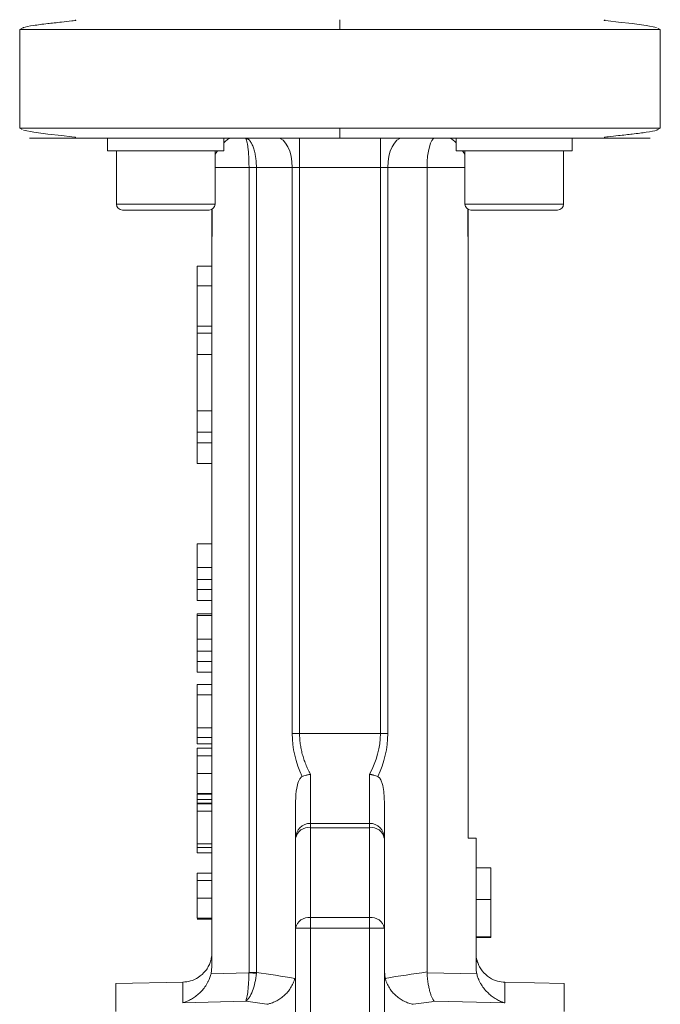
# Model space of a CAD drawing. Header units: millimetres. Extents: x 104 to 691, y -53 to 667.
# Tile 21 of 29: x 531 to 596, y 343 to 442. Entities that reach past the tile are written whole.
import ezdxf

# ---------------------------------------------------------------- set-up
doc = ezdxf.new("R2010")
doc.units = ezdxf.units.MM

msp = doc.modelspace()

# ---------------------------------------------------------------- linework, layer by layer
at = {"color": 7, "linetype": 'Continuous', "lineweight": 15}
for p, q in [((531.5, 441.62), (531.185, 441.448)), ((531.185, 441.448), (531.185, 431.448)), ((596.185, 441.448), (595.922, 441.591)), ((596.185, 431.448), (596.185, 441.448)), ((531.185, 431.448), (531.448, 431.305)), ((595.87, 431.277), (596.185, 431.448)), ((540.106, 430.448), (540.106, 429.148)), ((551.897, 430.448), (540.106, 430.448)), ((551.897, 430.448), (551.897, 429.148)), ((575.461, 430.448), (575.461, 429.148)), ((587.252, 430.448), (575.461, 430.448)), ((587.252, 430.448), (587.252, 429.148)), ((551.897, 429.148), (540.106, 429.148)), ((541.006, 429.148), (541.006, 423.748)), ((551.006, 423.748), (551.006, 429.148)), ((587.252, 429.148), (575.461, 429.148)), ((576.361, 429.148), (576.361, 423.748)), ((586.361, 423.748), (586.361, 429.148)), ((555.202, 427.448), (554.452, 427.448)), ((554.452, 427.448), (554.452, 345.831)), ((555.202, 427.448), (558.836, 427.448)), ((555.202, 345.831), (555.202, 427.448)), ((558.836, 427.448), (559.586, 427.448)), ((558.836, 427.448), (558.836, 370.053)), ((559.586, 427.448), (567.782, 427.448)), ((559.586, 370.053), (559.586, 427.448)), ((568.532, 427.448), (567.782, 427.448)), ((567.782, 370.053), (567.782, 427.448)), ((568.532, 427.448), (572.514, 427.448)), ((568.532, 370.053), (568.532, 427.448)), ((572.514, 345.88), (572.514, 427.448)), ((550.406, 423.148), (541.606, 423.148)), ((550.684, 423.217), (550.684, 420.448)), ((550.717, 420.448), (550.717, 423.235)), ((576.651, 423.235), (576.651, 420.448)), ((576.684, 420.448), (576.684, 423.216)), ((576.685, 423.216), (576.685, 420.448)), ((585.761, 423.148), (576.961, 423.148)), ((550.684, 420.448), (550.684, 346.419)), ((550.717, 420.448), (550.684, 420.448)), ((576.684, 420.448), (576.651, 420.448)), ((576.684, 359.448), (576.684, 420.448)), ((576.685, 420.448), (576.685, 359.448)), ((549.184, 415.448), (549.184, 417.448)), ((550.684, 417.448), (549.184, 417.448)), ((550.684, 415.448), (549.184, 415.448)), ((549.185, 411.365), (549.185, 415.448)), ((550.684, 411.365), (549.185, 411.365)), ((550.684, 410.645), (549.185, 410.645)), ((549.185, 408.48), (549.185, 410.645)), ((550.684, 408.48), (549.185, 408.48)), ((549.185, 402.797), (549.185, 408.48)), ((549.185, 402.797), (550.684, 402.797)), ((549.185, 400.61), (549.185, 402.797)), ((550.684, 400.61), (549.185, 400.61)), ((550.684, 399.532), (549.185, 399.532)), ((549.185, 397.448), (549.185, 399.532)), ((550.684, 397.448), (549.185, 397.448)), ((549.185, 389.295), (550.684, 389.295)), ((549.185, 389.295), (549.185, 386.901)), ((549.185, 385.664), (550.684, 385.664)), ((549.185, 384.646), (550.684, 384.646)), ((549.185, 383.551), (550.684, 383.551)), ((549.184, 382.025), (550.684, 382.025)), ((549.184, 382.025), (549.184, 379.632)), ((549.185, 382.205), (549.185, 382.025)), ((549.185, 382.205), (550.684, 382.205)), ((549.184, 379.632), (550.684, 379.632)), ((549.184, 378.395), (550.684, 378.395)), ((549.184, 377.377), (550.684, 377.377)), ((549.184, 376.282), (550.684, 376.282)), ((549.184, 375.025), (549.184, 373.982)), ((549.184, 375.025), (550.684, 375.025)), ((549.184, 373.982), (550.684, 373.982)), ((549.184, 373.982), (549.184, 370.628)), ((549.184, 370.628), (550.684, 370.628)), ((549.184, 370.628), (549.184, 369.641)), ((549.184, 369.641), (550.684, 369.641)), ((559.586, 370.053), (558.836, 370.053)), ((567.782, 370.053), (559.586, 370.053)), ((568.532, 370.053), (567.782, 370.053)), ((549.184, 368.564), (550.684, 368.564)), ((549.185, 369.013), (550.684, 369.013)), ((549.184, 367.801), (550.684, 367.801)), ((549.184, 366.008), (550.684, 366.008)), ((550.684, 363.987), (549.184, 363.987)), ((549.184, 363.897), (550.684, 363.897)), ((549.185, 363.897), (549.185, 363.359)), ((550.684, 363), (549.184, 363)), ((549.184, 363), (549.184, 362.91)), ((549.184, 362.91), (549.184, 362.192)), ((549.184, 362.91), (550.684, 362.91)), ((549.185, 363.359), (550.684, 363.359)), ((549.185, 363.359), (549.185, 363)), ((568.184, 345.972), (568.184, 363.179)), ((549.184, 362.192), (550.684, 362.192)), ((549.184, 362.192), (549.184, 358.872)), ((566.683, 360.948), (560.683, 360.948)), ((560.683, 351.388), (560.683, 360.509)), ((560.683, 360.509), (566.683, 360.509)), ((566.683, 360.948), (566.683, 360.948)), ((566.683, 351.388), (566.683, 360.509)), ((549.184, 358.872), (550.684, 358.872)), ((549.184, 358.513), (550.684, 358.513)), ((549.185, 358.513), (549.185, 357.974)), ((559.183, 350.327), (559.183, 359.448)), ((568.183, 350.327), (568.183, 359.448)), ((568.183, 359.448), (568.183, 359.448)), ((576.684, 359.448), (577.484, 359.448)), ((577.484, 359.448), (577.484, 346.401)), ((577.485, 359.448), (577.484, 359.448)), ((577.485, 356.448), (577.485, 359.448)), ((550.684, 357.974), (549.185, 357.974)), ((549.185, 355.91), (550.684, 355.91)), ((577.484, 353.215), (577.484, 356.448)), ((577.484, 356.448), (578.984, 356.448)), ((578.984, 356.448), (578.984, 356.448)), ((578.984, 356.448), (578.985, 354.676)), ((578.985, 353.215), (578.984, 356.448)), ((578.984, 356.448), (578.985, 356.448)), ((578.985, 354.675), (578.985, 356.448)), ((578.985, 356.448), (578.985, 356.448)), ((578.985, 356.448), (578.985, 353.204)), ((578.985, 352.769), (578.985, 356.359)), ((578.985, 356.359), (578.985, 356.359)), ((578.985, 356.359), (578.985, 355.461)), ((578.985, 356.359), (578.985, 356.359)), ((549.185, 355.147), (550.684, 355.147)), ((578.985, 355.461), (578.985, 355.461)), ((578.985, 355.461), (578.985, 353.648)), ((549.185, 353.354), (550.684, 353.354)), ((577.484, 349.448), (577.484, 353.215)), ((577.484, 353.215), (578.985, 353.215)), ((578.984, 349.448), (578.985, 353.215)), ((578.985, 353.204), (578.985, 349.448)), ((578.985, 352.679), (578.985, 352.769)), ((578.985, 352.769), (578.985, 352.769)), ((578.985, 352.679), (578.985, 352.679)), ((578.985, 351.858), (578.984, 349.448)), ((578.985, 349.448), (578.985, 351.922)), ((578.985, 351.796), (578.985, 351.796)), ((550.684, 351.333), (549.185, 351.333)), ((549.185, 351.243), (550.684, 351.243)), ((560.683, 350.327), (560.683, 351.388)), ((566.683, 351.388), (560.683, 351.388)), ((578.985, 351.333), (578.985, 351.423)), ((578.985, 351.423), (578.985, 351.423)), ((578.985, 351.333), (578.985, 351.333)), ((559.183, 350.327), (560.683, 350.327)), ((559.183, 337.275), (559.183, 350.327)), ((560.683, 337.275), (560.683, 350.327)), ((560.683, 350.327), (566.683, 350.327)), ((566.683, 337.275), (566.683, 350.327)), ((566.683, 350.327), (568.183, 350.327)), ((568.183, 337.275), (568.183, 350.327)), ((577.484, 349.448), (578.984, 349.448)), ((577.485, 347.572), (577.485, 349.359)), ((578.985, 349.359), (577.485, 349.359)), ((578.984, 349.448), (578.984, 349.448)), ((578.984, 349.448), (578.985, 349.448)), ((578.985, 349.448), (578.985, 349.448)), ((550.602, 345.702), (550.684, 346.419)), ((554.451, 345.79), (550.602, 345.702)), ((555.202, 345.831), (555.196, 345.75)), ((568.184, 345.972), (568.275, 345.225)), ((572.514, 345.88), (572.517, 345.799)), ((577.567, 345.683), (572.517, 345.799)), ((547.751, 344.848), (540.935, 344.698)), ((586.435, 344.698), (580.419, 344.831)), ((547.75, 342.756), (554.116, 342.901)), ((554.116, 342.901), (556.25, 342.596)), ((580.418, 342.737), (573.252, 342.901))]:
    msp.add_line(p, q, dxfattribs=at)
at = {"color": 8, "linetype": 'Continuous', "lineweight": 15}
for p, q in [((531.185, 441.448), (563.684, 441.448)), ((563.684, 441.448), (596.185, 441.448)), ((563.684, 431.448), (531.185, 431.448)), ((563.684, 431.448), (596.185, 431.448)), ((551.006, 427.448), (554.452, 427.448)), ((572.514, 427.448), (576.361, 427.448)), ((541.006, 423.748), (551.006, 423.748)), ((576.361, 423.748), (586.361, 423.748)), ((549.185, 386.901), (550.684, 386.901))]:
    msp.add_line(p, q, dxfattribs=at)
at = {"color": 7, "linetype": 'Continuous', "lineweight": 15, "flags": 128}
for points in [[(595.802, 441.656), (594.759, 441.864), (593.342, 442.052), (591.928, 442.205), (590.883, 442.316), (590.595, 442.356), (590.553, 442.364), (590.536, 442.368), (590.523, 442.372), (590.518, 442.374), (590.513, 442.376), (590.509, 442.378), (590.506, 442.379), (590.504, 442.381), (590.503, 442.383), (590.503, 442.386), (590.512, 442.393), (590.535, 442.398), (590.595, 442.402), (590.595, 442.402)], [(531.567, 431.241), (532.61, 431.033), (534.027, 430.845), (535.442, 430.692), (536.487, 430.581), (536.775, 430.541), (536.817, 430.533), (536.834, 430.529), (536.847, 430.525), (536.852, 430.523), (536.857, 430.521), (536.861, 430.519), (536.864, 430.518), (536.866, 430.516), (536.867, 430.514), (536.867, 430.511), (536.858, 430.504), (536.835, 430.498), (536.775, 430.495), (536.775, 430.495)], [(558.836, 427.448), (558.807, 428.034), (558.722, 428.597), (558.583, 429.115), (558.397, 429.57), (558.169, 429.943), (557.91, 430.22), (557.629, 430.391), (557.336, 430.448)], [(559.586, 430.448), (559.586, 430.391), (559.586, 430.22), (559.586, 429.943), (559.586, 429.57), (559.586, 429.115), (559.586, 428.597), (559.586, 428.034), (559.586, 427.448)], [(567.782, 427.448), (567.782, 428.034), (567.782, 428.597), (567.782, 429.115), (567.782, 429.57), (567.782, 429.943), (567.782, 430.22), (567.782, 430.391), (567.782, 430.448)], [(570.032, 430.448), (569.74, 430.391), (569.458, 430.22), (569.199, 429.943), (568.972, 429.57), (568.785, 429.115), (568.646, 428.597), (568.561, 428.034), (568.532, 427.448)], [(576.685, 416.448), (576.685, 416.841), (576.685, 417.173), (576.685, 417.395), (576.685, 417.473), (576.685, 417.395), (576.685, 417.173), (576.685, 416.841), (576.685, 416.448), (576.685, 416.056), (576.685, 415.724), (576.685, 415.501), (576.685, 415.423), (576.685, 415.501), (576.685, 415.724), (576.685, 416.056), (576.685, 416.448)], [(549.185, 410.645), (549.185, 410.773), (549.185, 410.891), (549.185, 410.998), (549.185, 411.094), (549.185, 411.179), (549.185, 411.252), (549.185, 411.314), (549.185, 411.365)], [(549.185, 399.532), (549.185, 399.6), (549.185, 399.688), (549.185, 399.796), (549.185, 399.922), (549.185, 400.067), (549.185, 400.231), (549.185, 400.412), (549.185, 400.61)], [(576.684, 362.448), (576.684, 362.841), (576.684, 363.173), (576.684, 363.395), (576.684, 363.473), (576.684, 363.395), (576.684, 363.173), (576.684, 362.841), (576.684, 362.448), (576.684, 362.056), (576.684, 361.724), (576.684, 361.501), (576.684, 361.423), (576.684, 361.501), (576.684, 361.724), (576.684, 362.056), (576.684, 362.448)], [(560.683, 360.509), (560.683, 360.608), (560.683, 360.696), (560.683, 360.771), (560.683, 360.834), (560.683, 360.884), (560.683, 360.92), (560.683, 360.941), (560.683, 360.948)], [(566.683, 360.509), (566.683, 360.608), (566.683, 360.696), (566.683, 360.771), (566.683, 360.834), (566.683, 360.884), (566.683, 360.92), (566.683, 360.941), (566.683, 360.948)], [(566.683, 350.327), (566.683, 350.474), (566.683, 350.62), (566.683, 350.763), (566.683, 350.901), (566.683, 351.034), (566.683, 351.161), (566.683, 351.279), (566.683, 351.388)], [(555.196, 345.75), (555.11, 345.754), (555.021, 345.759), (554.93, 345.764), (554.837, 345.769), (554.742, 345.774), (554.646, 345.779), (554.549, 345.785), (554.451, 345.79)], [(540.934, 341.867), (540.934, 343.1), (540.934, 343.986), (540.934, 344.52), (540.935, 344.698)], [(586.435, 341.867), (586.435, 343.1), (586.435, 343.986), (586.435, 344.52), (586.435, 344.698), (586.434, 344.52), (586.434, 343.986), (586.434, 343.1), (586.434, 341.867)]]:
    msp.add_lwpolyline(points, dxfattribs=at)
at = {"color": 8, "linetype": 'Continuous', "lineweight": 15, "flags": 128}
for points in [[(560.684, 365.935), (560.684, 363.67), (560.684, 361.572), (560.684, 360.861)], [(566.684, 365.935), (566.684, 363.67), (566.684, 361.572), (566.684, 360.863)], [(547.751, 344.848), (547.75, 344.717), (547.75, 344.322), (547.75, 343.668), (547.75, 342.756)], [(580.419, 344.831), (580.419, 344.699), (580.418, 344.305), (580.418, 343.65), (580.418, 342.737)]]:
    msp.add_lwpolyline(points, dxfattribs=at)
at = {"color": 7, "linetype": 'Continuous', "lineweight": 15}
for centre, radius, start, end in [((541.606, 423.748), 0.6, 180, 270), ((550.406, 423.748), 0.6, 270, 0), ((576.961, 423.748), 0.6, 180, 270), ((585.761, 423.748), 0.6, 270, 0), ((560.683, 359.448), 1.5, 90, 180.00162), ((560.495, 359.183), 1.339, 81.94974, 168.57921), ((566.683, 359.448), 1.5, 0.00162, 90), ((566.683, 359.448), 1.5, 359.99838, 90), ((566.87, 359.183), 1.339, 11.42468, 98.04852), ((560.495, 350.062), 1.339, 81.94963, 168.58008), ((566.87, 350.062), 1.339, 11.42126, 98.05011)]:
    msp.add_arc(centre, radius, start, end, dxfattribs=at)
msp.add_ellipse((573.318, 427.448), major_axis=(0, 3), ratio=0.267921, start_param=0, end_param=1.570796, dxfattribs=at)
for points, knots in [([(536.798, 442.403), (536.81, 442.402), (536.833, 442.399), (536.856, 442.394), (536.868, 442.388), (536.868, 442.384), (536.866, 442.381), (536.864, 442.379), (536.861, 442.378), (536.857, 442.376), (536.852, 442.374), (536.844, 442.371), (536.828, 442.367), (536.804, 442.361), (536.675, 442.337), (536.189, 442.282), (535.21, 442.181), (533.829, 442.036), (532.484, 441.852), (531.641, 441.708), (531.519, 441.632), (531.5, 441.62)], [0, 0, 0, 0, 0.0062774, 0.0112138, 0.0145544, 0.0156808, 0.0161289, 0.0165166, 0.0168637, 0.0171963, 0.0175461, 0.0179351, 0.0189047, 0.0209577, 0.0238049, 0.0527175, 0.1760249, 0.3756435, 0.6368465, 0.9420456, 1, 1, 1, 1]), ([(563.684, 442.448), (563.684, 442.448), (563.684, 442.427), (563.684, 442.33), (563.684, 442.253), (563.684, 442.058), (563.684, 441.94), (563.684, 441.693), (563.684, 441.566), (563.684, 441.448)], [0, 0, 0, 0, 0.25, 0.25, 0.5, 0.5, 0.75, 0.75, 1, 1, 1, 1]), ([(563.684, 431.448), (563.684, 431.331), (563.684, 431.203), (563.684, 430.957), (563.684, 430.839), (563.684, 430.644), (563.684, 430.567), (563.684, 430.47), (563.684, 430.448), (563.684, 430.448)], [0, 0, 0, 0, 0.25, 0.25, 0.5, 0.5, 0.75, 0.75, 1, 1, 1, 1]), ([(533.154, 430.448), (532.879, 430.448), (532.327, 430.448), (532.108, 430.448), (532.346, 430.448), (533.072, 430.448), (534.242, 430.448), (535.809, 430.448), (537.709, 430.448), (539.873, 430.448), (542.229, 430.448), (544.959, 430.448), (548.047, 430.448), (551.445, 430.448), (555.232, 430.448), (559.307, 430.448), (562.286, 430.448), (563.684, 430.448)], [0, 0, 0, 0, 0.06808, 0.136689, 0.205298, 0.273378, 0.340422, 0.40597, 0.469625, 0.531061, 0.590031, 0.646361, 0.716872, 0.782747, 0.844061, 0.926836, 1, 1, 1, 1]), ([(551.897, 429.954), (552.031, 430.087), (552.328, 430.384), (552.541, 430.425), (552.659, 430.448)], [0, 0, 0, 0, 0.448294, 1, 1, 1, 1]), ([(555.202, 427.448), (555.202, 427.504), (555.201, 427.615), (555.196, 427.782), (555.187, 427.948), (555.174, 428.113), (555.158, 428.277), (555.138, 428.438), (555.097, 428.723), (555.015, 429.123), (554.873, 429.574), (554.698, 429.954), (554.539, 430.177), (554.406, 430.306), (554.306, 430.378), (554.185, 430.436), (554.097, 430.444), (554.05, 430.448)], [0, 0, 0, 0, 0.035186, 0.070506, 0.105964, 0.14156, 0.177297, 0.213177, 0.249201, 0.371082, 0.49862, 0.617518, 0.748871, 0.7961, 0.853701, 0.921669, 1, 1, 1, 1]), ([(554.05, 430.448), (554.058, 430.448), (554.072, 430.446), (554.094, 430.432), (554.114, 430.412), (554.132, 430.386), (554.149, 430.357), (554.165, 430.324), (554.179, 430.29), (554.192, 430.256), (554.226, 430.156), (554.276, 429.954), (554.338, 429.574), (554.387, 429.123), (554.418, 428.686), (554.436, 428.319), (554.445, 428.032), (554.451, 427.741), (554.452, 427.546), (554.452, 427.448)], [0, 0, 0, 0, 0.036109, 0.070169, 0.102181, 0.132142, 0.160055, 0.185918, 0.209732, 0.231497, 0.251212, 0.382554, 0.501458, 0.628986, 0.750872, 0.813798, 0.876288, 0.938352, 1, 1, 1, 1]), ([(594.216, 430.448), (594.573, 430.448), (594.836, 430.448), (595.157, 430.448), (595.215, 430.448), (595.123, 430.448), (594.973, 430.448), (594.472, 430.448), (594.123, 430.448), (593.243, 430.448), (592.714, 430.448), (591.503, 430.448), (590.822, 430.448), (589.341, 430.448), (588.541, 430.448), (586.857, 430.448), (585.973, 430.448), (583.242, 430.448), (581.32, 430.448), (577.484, 430.448), (575.57, 430.448), (571.878, 430.448), (570.101, 430.448), (566.742, 430.448), (565.16, 430.448), (563.684, 430.448)], [0, 0, 0, 0, 0.0625, 0.0625, 0.125, 0.125, 0.1875, 0.1875, 0.25, 0.25, 0.3125, 0.3125, 0.375, 0.375, 0.4375, 0.4375, 0.5, 0.5, 0.625, 0.625, 0.75, 0.75, 0.875, 0.875, 1, 1, 1, 1]), ([(574.709, 430.448), (574.841, 430.42), (575.055, 430.375), (575.348, 430.081), (575.461, 429.969)], [0, 0, 0, 0, 0.616479, 1, 1, 1, 1]), ([(590.572, 430.494), (590.559, 430.495), (590.537, 430.498), (590.513, 430.503), (590.502, 430.508), (590.502, 430.513), (590.504, 430.516), (590.506, 430.517), (590.509, 430.519), (590.513, 430.521), (590.518, 430.523), (590.526, 430.526), (590.542, 430.53), (590.566, 430.536), (590.695, 430.56), (591.181, 430.615), (592.16, 430.715), (593.54, 430.861), (594.885, 431.044), (595.729, 431.189), (595.85, 431.265), (595.87, 431.277)], [0, 0, 0, 0, 0.0062757, 0.0112136, 0.0145548, 0.0156819, 0.0161302, 0.0165181, 0.0168655, 0.0171983, 0.0175463, 0.0179373, 0.0189067, 0.0209576, 0.0238043, 0.0527109, 0.1760026, 0.3756042, 0.6367886, 0.9419674, 1, 1, 1, 1]), ([(551.006, 428.664), (551.042, 428.764), (551.111, 428.954), (551.214, 429.086), (551.264, 429.148)], [0, 0, 0, 0, 0.522113, 1, 1, 1, 1]), ([(576.103, 429.148), (576.154, 429.085), (576.259, 428.954), (576.326, 428.76), (576.361, 428.661)], [0, 0, 0, 0, 0.485926, 1, 1, 1, 1]), ([(549.185, 386.901), (549.185, 386.836), (549.185, 386.708), (549.185, 386.524), (549.185, 386.351), (549.185, 386.191), (549.185, 386.042), (549.185, 385.905), (549.185, 385.78), (549.185, 385.702), (549.185, 385.664)], [0, 0, 0, 0, 0.157891, 0.306795, 0.445675, 0.574557, 0.694631, 0.805977, 0.907764, 1, 1, 1, 1]), ([(549.185, 385.664), (549.185, 385.572), (549.185, 385.386), (549.185, 385.03), (549.185, 384.799), (549.185, 384.646)], [0, 0, 0, 0, 0.2512243, 0.5029426, 1, 1, 1, 1]), ([(549.185, 384.646), (549.185, 384.423), (549.185, 383.975), (549.185, 383.615), (549.185, 383.574), (549.185, 383.551)], [0, 0, 0, 0, 0.306803, 0.615224, 1, 1, 1, 1]), ([(549.184, 379.632), (549.184, 379.528), (549.184, 379.321), (549.184, 378.906), (549.184, 378.599), (549.184, 378.395)], [0, 0, 0, 0, 0.250295, 0.500645, 1, 1, 1, 1]), ([(549.184, 378.395), (549.184, 378.298), (549.184, 378.109), (549.184, 377.842), (549.184, 377.595), (549.184, 377.449), (549.184, 377.377)], [0, 0, 0, 0, 0.261213, 0.512048, 0.757793, 1, 1, 1, 1]), ([(549.184, 377.377), (549.184, 377.332), (549.184, 377.242), (549.184, 377.118), (549.184, 377.003), (549.184, 376.893), (549.184, 376.796), (549.184, 376.706), (549.184, 376.625), (549.184, 376.551), (549.184, 376.489), (549.184, 376.432), (549.184, 376.386), (549.184, 376.349), (549.184, 376.317), (549.184, 376.297), (549.184, 376.284), (549.184, 376.283), (549.184, 376.282)], [0, 0, 0, 0, 0.056809, 0.113874, 0.170522, 0.227532, 0.285334, 0.343678, 0.403164, 0.464002, 0.525827, 0.589097, 0.653293, 0.719115, 0.786763, 0.855798, 0.926841, 1, 1, 1, 1]), ([(549.185, 369.641), (549.185, 369.583), (549.185, 369.38), (549.185, 369.158), (549.185, 369.023), (549.185, 369.015), (549.185, 369.013)], [0, 0, 0, 0, 0.130905, 0.456467, 0.839505, 1, 1, 1, 1]), ([(560.684, 365.935), (560.639, 366.018), (560.551, 366.185), (560.427, 366.438), (560.311, 366.693), (560.204, 366.947), (560.105, 367.203), (560.015, 367.459), (559.934, 367.715), (559.837, 368.058), (559.736, 368.488), (559.65, 369.009), (559.596, 369.531), (559.589, 369.879), (559.586, 370.053)], [0, 0, 0, 0, 0.067394, 0.133857, 0.199432, 0.26417, 0.328118, 0.391328, 0.453854, 0.515751, 0.638758, 0.760132, 0.880375, 1, 1, 1, 1]), ([(549.184, 368.564), (549.184, 368.549), (549.184, 368.52), (549.184, 368.265), (549.184, 367.913), (549.184, 367.801)], [0, 0, 0, 0, 0.40428, 0.811687, 1, 1, 1, 1]), ([(549.184, 367.801), (549.184, 367.62), (549.184, 367.245), (549.184, 366.579), (549.184, 366.158), (549.184, 366.008)], [0, 0, 0, 0, 0.374467, 0.776808, 1, 1, 1, 1]), ([(549.184, 366.008), (549.184, 365.753), (549.184, 365.293), (549.184, 364.696), (549.184, 364.279), (549.184, 364.061), (549.184, 364.008), (549.184, 363.987)], [0, 0, 0, 0, 0.253956, 0.459781, 0.665653, 0.870654, 1, 1, 1, 1]), ([(559.853, 365.689), (559.758, 365.652), (559.683, 365.569), (559.563, 365.387), (559.516, 365.285), (559.396, 364.973), (559.342, 364.751), (559.217, 364.086), (559.184, 363.635), (559.184, 363.179)], [0, 0, 0, 0, 0.125, 0.125, 0.25, 0.25, 0.5, 0.5, 1, 1, 1, 1]), ([(560.684, 365.935), (560.652, 365.928), (560.579, 365.911), (560.458, 365.882), (560.345, 365.852), (560.198, 365.809), (560.037, 365.759), (559.911, 365.711), (559.853, 365.689)], [0, 0, 0, 0, 0.1100629, 0.2500639, 0.4168983, 0.4999645, 0.770614, 1, 1, 1, 1]), ([(566.684, 365.935), (566.719, 365.927), (566.787, 365.912), (566.884, 365.888), (566.971, 365.866), (567.048, 365.845), (567.169, 365.81), (567.329, 365.759), (567.455, 365.712), (567.515, 365.689)], [0, 0, 0, 0, 0.1207049, 0.2315203, 0.3320947, 0.4221939, 0.5016788, 0.7612738, 1, 1, 1, 1]), ([(568.184, 363.179), (568.161, 363.721), (568.133, 364.402), (567.906, 365.176), (567.765, 365.476), (567.616, 365.64), (567.541, 365.676), (567.515, 365.689)], [0, 0, 0, 0, 0.59214, 0.744297, 0.897413, 0.963728, 1, 1, 1, 1]), ([(559.184, 359.455), (559.184, 359.695), (559.184, 360.763), (559.184, 362.124), (559.184, 363.179)], [0, 0, 0, 0, 0.225403, 1, 1, 1, 1]), ([(568.184, 363.179), (568.184, 362.167), (568.184, 361.157), (568.184, 359.227), (568.184, 358.308), (568.184, 356.659), (568.184, 355.929), (568.184, 354.743), (568.184, 354.286), (568.184, 353.687), (568.184, 353.544), (568.184, 353.562), (568.184, 353.721), (568.184, 354.286), (568.184, 354.69), (568.184, 355.668), (568.183, 356.24), (568.183, 356.859)], [0, 0, 0, 0, 0.125, 0.125, 0.25, 0.25, 0.375, 0.375, 0.5, 0.5, 0.625, 0.625, 0.75, 0.75, 0.875, 0.875, 1, 1, 1, 1]), ([(549.184, 358.872), (549.184, 358.848), (549.184, 358.672), (549.184, 358.548), (549.184, 358.523), (549.184, 358.513)], [0, 0, 0, 0, 0.081922, 0.611242, 1, 1, 1, 1]), ([(568.183, 356.859), (568.183, 357.415), (568.183, 357.916), (568.183, 358.785), (568.183, 359.153), (568.183, 359.448)], [0, 0, 0, 0, 0.5, 0.5, 1, 1, 1, 1]), ([(549.185, 355.91), (549.185, 355.896), (549.185, 355.867), (549.185, 355.612), (549.185, 355.259), (549.185, 355.147)], [0, 0, 0, 0, 0.4042803, 0.8116855, 1, 1, 1, 1]), ([(568.183, 342.865), (568.183, 343.407), (568.183, 343.983), (568.183, 345.199), (568.183, 345.84), (568.183, 347.171), (568.183, 347.862), (568.183, 349.262), (568.183, 349.972), (568.183, 351.359), (568.183, 352.035), (568.183, 353.284), (568.183, 353.856), (568.183, 354.816), (568.183, 355.203), (568.183, 355.728), (568.183, 355.865), (568.183, 355.865), (568.183, 355.728), (568.183, 355.203), (568.183, 354.816), (568.183, 353.856), (568.183, 353.284), (568.183, 352.035), (568.183, 351.359), (568.183, 349.972), (568.183, 349.262), (568.184, 347.862), (568.184, 347.171), (568.184, 345.84), (568.184, 345.199), (568.184, 343.983), (568.184, 343.407), (568.184, 342.865)], [0, 0, 0, 0, 0.0625, 0.0625, 0.125, 0.125, 0.1875, 0.1875, 0.25, 0.25, 0.3125, 0.3125, 0.375, 0.375, 0.4375, 0.4375, 0.5, 0.5, 0.5625, 0.5625, 0.625, 0.625, 0.6875, 0.6875, 0.75, 0.75, 0.8125, 0.8125, 0.875, 0.875, 0.9375, 0.9375, 1, 1, 1, 1]), ([(549.185, 355.147), (549.185, 355.091), (549.185, 354.979), (549.185, 354.789), (549.185, 354.585), (549.185, 354.367), (549.185, 354.134), (549.185, 353.887), (549.185, 353.625), (549.185, 353.445), (549.185, 353.354)], [0, 0, 0, 0, 0.125625, 0.247619, 0.368528, 0.488104, 0.609878, 0.735382, 0.864448, 1, 1, 1, 1]), ([(578.985, 354.676), (578.985, 354.632), (578.985, 354.548), (578.985, 354.43), (578.985, 354.326), (578.985, 354.236), (578.985, 354.159), (578.985, 354.097), (578.985, 354.048), (578.985, 354.02), (578.985, 354.009)], [0, 0, 0, 0, 0.209538, 0.393206, 0.554151, 0.689382, 0.80228, 0.889952, 0.956059, 1, 1, 1, 1]), ([(578.985, 354.009), (578.985, 354.064), (578.985, 354.175), (578.985, 354.397), (578.985, 354.564), (578.985, 354.675)], [0, 0, 0, 0, 0.250007, 0.500001, 1, 1, 1, 1]), ([(578.985, 353.648), (578.985, 353.685), (578.985, 353.758), (578.985, 353.854), (578.985, 353.934), (578.985, 354), (578.985, 354.052), (578.985, 354.087), (578.985, 354.112), (578.985, 354.114), (578.985, 354.115)], [0, 0, 0, 0, 0.136729, 0.268515, 0.395529, 0.52, 0.640496, 0.761236, 0.880107, 1, 1, 1, 1]), ([(578.985, 354.115), (578.985, 354.113), (578.985, 354.11), (578.985, 354.08), (578.985, 354.029), (578.985, 353.96), (578.985, 353.869), (578.985, 353.76), (578.985, 353.63), (578.985, 353.482), (578.985, 353.318), (578.985, 353.143), (578.985, 352.954), (578.985, 352.756), (578.985, 352.544), (578.985, 352.323), (578.985, 352.09), (578.985, 351.93), (578.985, 351.849)], [0, 0, 0, 0, 0.061997, 0.122088, 0.181375, 0.239508, 0.297836, 0.35688, 0.417282, 0.47964, 0.5425, 0.604962, 0.666991, 0.730216, 0.794173, 0.860458, 0.928578, 1, 1, 1, 1]), ([(549.185, 353.354), (549.185, 353.285), (549.185, 353.151), (549.185, 352.955), (549.185, 352.768), (549.185, 352.59), (549.185, 352.422), (549.185, 352.263), (549.185, 352.113), (549.185, 351.975), (549.185, 351.847), (549.185, 351.733), (549.185, 351.632), (549.185, 351.544), (549.185, 351.47), (549.185, 351.41), (549.185, 351.363), (549.185, 351.343), (549.185, 351.333)], [0, 0, 0, 0, 0.068499, 0.134572, 0.198208, 0.259784, 0.319951, 0.379508, 0.438814, 0.498497, 0.558182, 0.617438, 0.677522, 0.737959, 0.80033, 0.86409, 0.930622, 1, 1, 1, 1]), ([(578.985, 351.796), (578.985, 351.853), (578.985, 351.964), (578.985, 352.126), (578.985, 352.278), (578.985, 352.422), (578.985, 352.556), (578.985, 352.682), (578.985, 352.796), (578.985, 352.904), (578.985, 353), (578.985, 353.081), (578.985, 353.152), (578.985, 353.21), (578.985, 353.253), (578.985, 353.286), (578.985, 353.303), (578.985, 353.306), (578.985, 353.307)], [0, 0, 0, 0, 0.072866, 0.141887, 0.207453, 0.270438, 0.331641, 0.390108, 0.448069, 0.505503, 0.562488, 0.619084, 0.676416, 0.735452, 0.796241, 0.860406, 0.928305, 1, 1, 1, 1]), ([(578.985, 353.307), (578.985, 353.295), (578.985, 353.272), (578.985, 353.019), (578.985, 352.79), (578.985, 352.679)], [0, 0, 0, 0, 0.3852463, 0.7010355, 1, 1, 1, 1]), ([(578.985, 352.338), (578.985, 352.304), (578.985, 352.234), (578.985, 352.095), (578.985, 351.991), (578.985, 351.922)], [0, 0, 0, 0, 0.250001, 0.499991, 1, 1, 1, 1]), ([(578.985, 351.858), (578.985, 351.886), (578.985, 351.949), (578.985, 352.058), (578.985, 352.19), (578.985, 352.286), (578.985, 352.338)], [0, 0, 0, 0, 0.174779, 0.398246, 0.673111, 1, 1, 1, 1]), ([(578.985, 351.849), (578.985, 351.67), (578.985, 351.206), (578.985, 350.637), (578.985, 350.306), (578.985, 350.208)], [0, 0, 0, 0, 0.306177, 0.794558, 1, 1, 1, 1]), ([(578.985, 350.166), (578.985, 350.168), (578.985, 350.17), (578.985, 350.192), (578.985, 350.227), (578.985, 350.276), (578.985, 350.337), (578.985, 350.416), (578.985, 350.505), (578.985, 350.612), (578.985, 350.727), (578.985, 350.853), (578.985, 350.988), (578.985, 351.132), (578.985, 351.285), (578.985, 351.448), (578.985, 351.619), (578.985, 351.736), (578.985, 351.796)], [0, 0, 0, 0, 0.065801, 0.128677, 0.188676, 0.247598, 0.304849, 0.361786, 0.419523, 0.478682, 0.53877, 0.598799, 0.660184, 0.722952, 0.787993, 0.855404, 0.926153, 1, 1, 1, 1]), ([(578.985, 351.423), (578.985, 351.222), (578.985, 350.891), (578.985, 350.495), (578.985, 350.267), (578.985, 350.177), (578.985, 350.169), (578.985, 350.166)], [0, 0, 0, 0, 0.307733, 0.505603, 0.705134, 0.882102, 1, 1, 1, 1]), ([(578.985, 349.359), (578.985, 349.36), (578.985, 349.363), (578.985, 349.389), (578.985, 349.431), (578.985, 349.49), (578.985, 349.565), (578.985, 349.661), (578.985, 349.77), (578.985, 349.896), (578.985, 350.037), (578.985, 350.189), (578.985, 350.353), (578.985, 350.528), (578.985, 350.713), (578.985, 350.91), (578.985, 351.117), (578.985, 351.26), (578.985, 351.333)], [0, 0, 0, 0, 0.069298, 0.135561, 0.199671, 0.261716, 0.322662, 0.382907, 0.443032, 0.503501, 0.563724, 0.62398, 0.683629, 0.743848, 0.805192, 0.867649, 0.932778, 1, 1, 1, 1]), ([(578.985, 350.208), (578.985, 350.021), (578.985, 349.635), (578.985, 349.387), (578.985, 349.366), (578.985, 349.359)], [0, 0, 0, 0, 0.371804, 0.76549, 1, 1, 1, 1]), ([(550.682, 347.657), (550.68, 347.625), (550.678, 347.565), (550.643, 347.295), (550.546, 346.906), (550.352, 346.443), (549.978, 345.86), (549.364, 345.303), (548.549, 344.926), (548.003, 344.873), (547.751, 344.848)], [0, 0, 0, 0, 0.171293, 0.3242421, 0.4362482, 0.5247256, 0.6043892, 0.7553183, 0.8865977, 1, 1, 1, 1]), ([(580.419, 344.831), (580.166, 344.855), (579.62, 344.908), (578.806, 345.286), (578.191, 345.843), (577.817, 346.426), (577.623, 346.888), (577.526, 347.278), (577.491, 347.548), (577.489, 347.608), (577.487, 347.64)], [0, 0, 0, 0, 0.1134087, 0.2446862, 0.3956212, 0.4752863, 0.5637652, 0.6757736, 0.8287275, 1, 1, 1, 1]), ([(547.75, 342.756), (547.793, 342.769), (547.884, 342.797), (548.03, 342.849), (548.206, 342.92), (548.404, 343.012), (548.689, 343.166), (549.038, 343.393), (549.439, 343.727), (549.813, 344.123), (550.094, 344.511), (550.288, 344.852), (550.403, 345.095), (550.489, 345.314), (550.553, 345.508), (550.586, 345.638), (550.602, 345.702)], [0, 0, 0, 0, 0.036613, 0.078365, 0.125336, 0.187991, 0.250738, 0.37527, 0.499596, 0.624914, 0.749475, 0.813987, 0.874944, 0.917855, 0.959523, 1, 1, 1, 1]), ([(554.116, 342.901), (554.137, 342.945), (554.158, 343.003), (554.199, 343.139), (554.219, 343.219), (554.276, 343.492), (554.31, 343.713), (554.371, 344.23), (554.396, 344.515), (554.434, 345.137), (554.446, 345.458), (554.451, 345.79)], [0, 0, 0, 0, 0.125, 0.125, 0.25, 0.25, 0.5, 0.5, 0.75, 0.75, 1, 1, 1, 1]), ([(555.196, 345.75), (555.168, 345.419), (555.119, 345.1), (554.985, 344.483), (554.902, 344.201), (554.706, 343.691), (554.598, 343.475), (554.423, 343.208), (554.363, 343.13), (554.241, 342.998), (554.178, 342.943), (554.116, 342.901)], [0, 0, 0, 0, 0.25, 0.25, 0.5, 0.5, 0.75, 0.75, 0.875, 0.875, 1, 1, 1, 1]), ([(568.183, 320.469), (568.183, 323.47), (568.183, 326.361), (568.183, 331.739), (568.184, 334.225), (568.184, 338.637), (568.184, 340.563), (568.184, 343.761), (568.184, 345.034), (568.184, 345.972)], [0, 0, 0, 0, 0.25, 0.25, 0.5, 0.5, 0.75, 0.75, 1, 1, 1, 1]), ([(572.517, 345.799), (572.52, 345.746), (572.526, 345.64), (572.538, 345.479), (572.552, 345.317), (572.569, 345.155), (572.589, 344.993), (572.624, 344.737), (572.683, 344.385), (572.775, 343.973), (572.882, 343.607), (572.979, 343.352), (573.061, 343.181), (573.124, 343.069), (573.187, 342.974), (573.231, 342.925), (573.252, 342.901)], [0, 0, 0, 0, 0.040215, 0.081069, 0.122521, 0.164525, 0.207032, 0.249989, 0.370026, 0.499804, 0.624755, 0.749507, 0.812675, 0.87482, 0.937554, 1, 1, 1, 1]), ([(580.418, 342.737), (580.375, 342.751), (580.282, 342.779), (580.136, 342.832), (579.962, 342.902), (579.764, 342.994), (579.479, 343.148), (579.13, 343.375), (578.73, 343.708), (578.356, 344.105), (578.075, 344.493), (577.88, 344.834), (577.765, 345.077), (577.68, 345.296), (577.616, 345.489), (577.583, 345.619), (577.567, 345.683)], [0, 0, 0, 0, 0.03748, 0.079228, 0.125337, 0.187992, 0.250739, 0.37527, 0.499596, 0.624914, 0.749475, 0.813892, 0.874944, 0.917749, 0.95942, 1, 1, 1, 1]), ([(556.25, 342.596), (556.296, 342.605), (556.393, 342.625), (556.546, 342.665), (556.73, 342.721), (556.937, 342.799), (557.236, 342.934), (557.597, 343.142), (558.003, 343.455), (558.37, 343.826), (558.633, 344.182), (558.811, 344.487), (558.926, 344.727), (559.023, 344.973), (559.07, 345.142), (559.093, 345.225)], [0, 0, 0, 0, 0.037037, 0.07867, 0.125045, 0.187309, 0.249767, 0.375059, 0.499792, 0.625092, 0.749906, 0.813413, 0.875064, 0.938121, 1, 1, 1, 1]), ([(568.275, 345.225), (568.286, 345.184), (568.308, 345.1), (568.349, 344.975), (568.394, 344.85), (568.461, 344.687), (568.558, 344.487), (568.735, 344.182), (568.999, 343.826), (569.365, 343.455), (569.771, 343.142), (570.133, 342.934), (570.431, 342.799), (570.664, 342.712), (570.894, 342.643), (571.048, 342.611), (571.118, 342.596)], [0, 0, 0, 0, 0.030795, 0.061896, 0.093292, 0.124969, 0.186619, 0.250124, 0.374935, 0.500233, 0.624963, 0.750252, 0.812708, 0.874971, 0.942736, 1, 1, 1, 1]), ([(568.184, 342.865), (568.184, 342.324), (568.184, 341.748), (568.184, 340.531), (568.184, 339.891), (568.184, 338.56), (568.184, 337.869), (568.183, 336.468), (568.183, 335.759), (568.183, 334.372), (568.183, 333.695), (568.183, 332.446), (568.183, 331.874), (568.183, 330.915), (568.183, 330.528), (568.183, 330.003), (568.183, 329.865), (568.183, 329.865), (568.183, 330.003), (568.183, 330.528), (568.183, 330.915), (568.183, 331.874), (568.183, 332.446), (568.183, 333.695), (568.183, 334.372), (568.183, 335.759), (568.183, 336.468), (568.183, 337.869), (568.183, 338.56), (568.183, 339.891), (568.183, 340.531), (568.183, 341.748), (568.183, 342.324), (568.183, 342.865)], [0, 0, 0, 0, 0.0625, 0.0625, 0.125, 0.125, 0.1875, 0.1875, 0.25, 0.25, 0.3125, 0.3125, 0.375, 0.375, 0.4375, 0.4375, 0.5, 0.5, 0.5625, 0.5625, 0.625, 0.625, 0.6875, 0.6875, 0.75, 0.75, 0.8125, 0.8125, 0.875, 0.875, 0.9375, 0.9375, 1, 1, 1, 1]), ([(571.118, 342.596), (571.47, 342.648), (572.181, 342.753), (572.893, 342.851), (573.252, 342.901)], [0, 0, 0, 0, 0.495129, 1, 1, 1, 1])]:
    msp.add_open_spline(points, degree=3, knots=knots, dxfattribs=at)
for points in [[(559.853, 365.689), (559.179, 367.109), (558.836, 368.581), (558.836, 370.053)], [(566.684, 365.935), (567.412, 367.272), (567.782, 368.662), (567.782, 370.053)], [(568.532, 370.053), (568.532, 368.581), (568.189, 367.109), (567.515, 365.689)], [(554.451, 345.79), (554.452, 345.803), (554.452, 345.817), (554.452, 345.831)], [(554.452, 345.831), (554.711, 345.831), (554.978, 345.831), (555.202, 345.831)], [(555.202, 345.831), (556.506, 345.645), (557.804, 345.443), (559.093, 345.225)], [(568.275, 345.225), (569.679, 345.462), (571.093, 345.681), (572.514, 345.88)], [(577.567, 345.683), (577.512, 345.919), (577.484, 346.159), (577.484, 346.401)]]:
    msp.add_open_spline(points, degree=3, dxfattribs=at)
at = {"color": 8, "linetype": 'Continuous', "lineweight": 15}
msp.add_open_spline([(577.484, 346.401), (577.484, 346.8), (577.484, 347.601), (577.485, 347.957), (577.485, 347.721), (577.485, 347.639)], degree=3, knots=[0, 0, 0, 0, 0.394025, 0.790618, 1, 1, 1, 1], dxfattribs=at)

doc.saveas('drawing.dxf')
